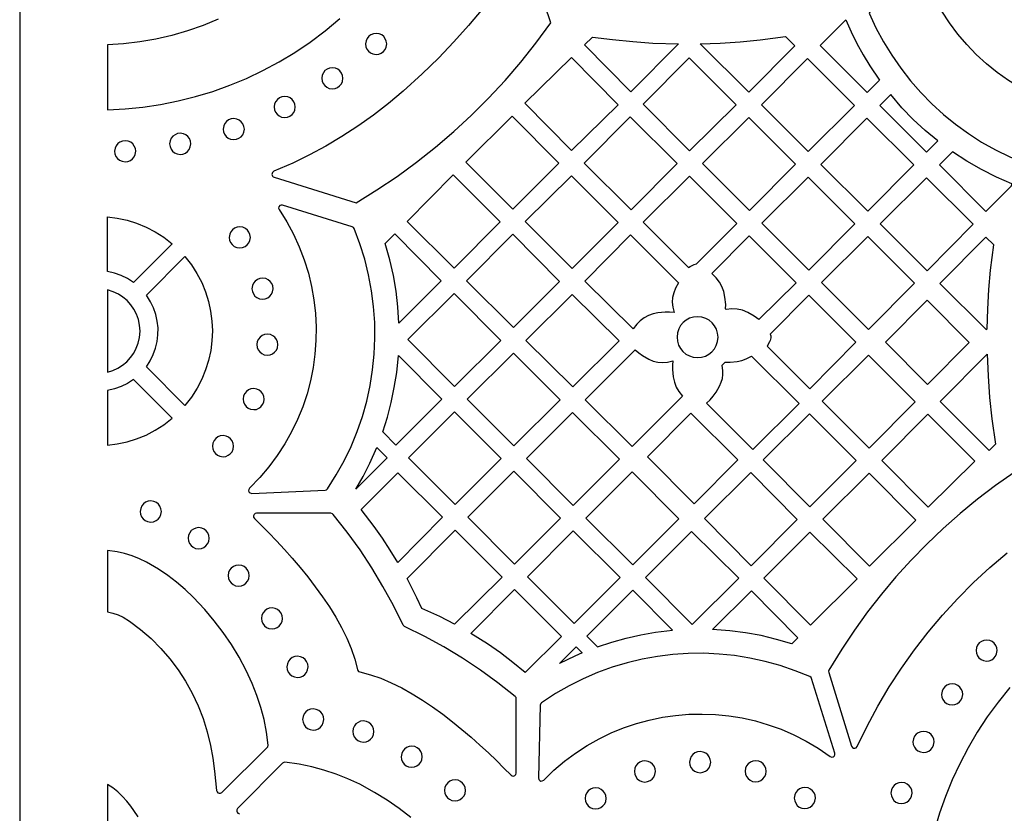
# Model space of a CAD drawing. Header units: millimetres. Extents: x -1176 to 822, y -1617 to -119.
# Tile 2 of 119: x -1176 to -1019, y -1507 to -1381. Entities that reach past the tile are written whole.
import ezdxf

# ---------------------------------------------------------------- set-up
doc = ezdxf.new("R2010")
doc.units = ezdxf.units.MM
doc.layers.add('pattern', color=5, linetype='Continuous', true_color=0x0000ff)

msp = doc.modelspace()

# ---------------------------------------------------------------- linework, layer by layer
at = {"layer": 'pattern'}
for points in [[(-1176, -1616.8), (822, -1616.8), (822, -118.96), (-1176, -118.96)], [(-1044.09, -1380.72), (-1043.24, -1382.64), (-1042.32, -1384.5), (-1041.32, -1386.31), (-1040.25, -1388.09), (-1038.7, -1390.37), (-1040.68, -1392.36), (-1048.2, -1384.84)], [(-1120.77, -1384.58), (-1120.72, -1385.02), (-1120.55, -1385.42), (-1120.3, -1385.75), (-1119.98, -1386.02), (-1119.59, -1386.19), (-1119.09, -1386.27), (-1118.65, -1386.21), (-1118.26, -1386.05), (-1117.92, -1385.8), (-1117.66, -1385.47), (-1117.48, -1385.08), (-1117.4, -1384.58), (-1117.46, -1384.15), (-1117.62, -1383.75), (-1117.88, -1383.41), (-1118.2, -1383.15), (-1118.59, -1382.97), (-1119.09, -1382.9), (-1119.53, -1382.96), (-1119.92, -1383.12), (-1120.26, -1383.37), (-1120.52, -1383.7), (-1120.7, -1384.08)], [(-1084.55, -1383.48), (-1081.33, -1383.9), (-1078.11, -1384.22), (-1074.88, -1384.44), (-1070.81, -1384.57), (-1078.41, -1392.24), (-1085.83, -1384.75)], [(-1067.32, -1384.55), (-1064.13, -1384.44), (-1060.94, -1384.23), (-1057.77, -1383.92), (-1053.73, -1383.38), (-1052.24, -1384.87), (-1059.59, -1392.29)], [(-1087.88, -1401.58), (-1080.44, -1394.28), (-1087.87, -1386.76), (-1095.32, -1394.06)], [(-1069.12, -1386.81), (-1061.6, -1394.32), (-1069.02, -1401.66), (-1076.46, -1394.22)], [(-1057.56, -1394.32), (-1050.22, -1386.91), (-1042.7, -1394.42), (-1050.11, -1401.76)], [(-1127.76, -1390.07), (-1127.7, -1390.51), (-1127.54, -1390.9), (-1127.29, -1391.24), (-1126.96, -1391.5), (-1126.58, -1391.68), (-1126.08, -1391.75), (-1125.64, -1391.7), (-1125.25, -1391.53), (-1124.91, -1391.28), (-1124.64, -1390.95), (-1124.47, -1390.57), (-1124.39, -1390.07), (-1124.45, -1389.63), (-1124.61, -1389.24), (-1124.86, -1388.9), (-1125.19, -1388.63), (-1125.58, -1388.46), (-1126.08, -1388.38), (-1126.51, -1388.44), (-1126.91, -1388.6), (-1127.25, -1388.85), (-1127.51, -1389.18), (-1127.69, -1389.57)], [(-1135.36, -1394.65), (-1135.31, -1395.08), (-1135.14, -1395.48), (-1134.89, -1395.81), (-1134.57, -1396.08), (-1134.18, -1396.26), (-1133.68, -1396.33), (-1133.24, -1396.27), (-1132.85, -1396.11), (-1132.51, -1395.86), (-1132.25, -1395.53), (-1132.07, -1395.15), (-1131.99, -1394.65), (-1132.05, -1394.21), (-1132.21, -1393.81), (-1132.47, -1393.48), (-1132.79, -1393.21), (-1133.18, -1393.04), (-1133.68, -1392.96), (-1134.12, -1393.02), (-1134.51, -1393.18), (-1134.85, -1393.43), (-1135.11, -1393.76), (-1135.29, -1394.15)], [(-1029.4, -1400.07), (-1031.41, -1398.4), (-1033.32, -1396.63), (-1035.12, -1394.77), (-1036.92, -1392.68), (-1038.64, -1394.4), (-1031.18, -1401.85)], [(-1097.28, -1410.94), (-1104.77, -1403.45), (-1097.38, -1396.14), (-1089.92, -1403.6)], [(-1143.5, -1398.18), (-1143.45, -1398.62), (-1143.28, -1399.01), (-1143.03, -1399.35), (-1142.7, -1399.61), (-1142.32, -1399.79), (-1141.82, -1399.86), (-1141.38, -1399.81), (-1140.99, -1399.64), (-1140.65, -1399.39), (-1140.39, -1399.07), (-1140.21, -1398.68), (-1140.13, -1398.18), (-1140.19, -1397.74), (-1140.35, -1397.35), (-1140.61, -1397.01), (-1140.93, -1396.75), (-1141.32, -1396.57), (-1141.82, -1396.49), (-1142.26, -1396.55), (-1142.65, -1396.71), (-1142.99, -1396.96), (-1143.25, -1397.29), (-1143.43, -1397.68)], [(-1078.52, -1396.21), (-1071.04, -1403.68), (-1078.38, -1411.09), (-1085.86, -1403.62)], [(-1059.48, -1411.19), (-1066.99, -1403.68), (-1059.58, -1396.34), (-1052.14, -1403.78)], [(-1040.58, -1411.29), (-1048.06, -1403.82), (-1040.72, -1396.41), (-1033.24, -1403.88)], [(-1152.06, -1400.53), (-1152, -1400.97), (-1151.84, -1401.36), (-1151.59, -1401.7), (-1151.26, -1401.97), (-1150.87, -1402.14), (-1150.37, -1402.22), (-1149.94, -1402.16), (-1149.54, -1402), (-1149.2, -1401.75), (-1148.94, -1401.42), (-1148.76, -1401.03), (-1148.69, -1400.53), (-1148.75, -1400.09), (-1148.91, -1399.7), (-1149.16, -1399.36), (-1149.49, -1399.1), (-1149.87, -1398.92), (-1150.37, -1398.85), (-1150.81, -1398.9), (-1151.2, -1399.07), (-1151.54, -1399.32), (-1151.81, -1399.64), (-1151.98, -1400.03)], [(-1160.85, -1401.71), (-1160.79, -1402.15), (-1160.63, -1402.55), (-1160.37, -1402.88), (-1160.05, -1403.15), (-1159.66, -1403.32), (-1159.16, -1403.4), (-1158.72, -1403.34), (-1158.33, -1403.18), (-1157.99, -1402.93), (-1157.73, -1402.6), (-1157.55, -1402.21), (-1157.48, -1401.71), (-1157.53, -1401.28), (-1157.7, -1400.88), (-1157.95, -1400.55), (-1158.27, -1400.28), (-1158.66, -1400.1), (-1159.16, -1400.03), (-1159.6, -1400.09), (-1159.99, -1400.25), (-1160.33, -1400.5), (-1160.59, -1400.83), (-1160.77, -1401.21)], [(-1017.56, -1406.93), (-1020.03, -1405.85), (-1022.43, -1404.65), (-1024.75, -1403.32), (-1027.05, -1401.81), (-1029.14, -1403.89), (-1021.7, -1411.33), (-1017.63, -1407.22)], [(-1106.77, -1405.5), (-1099.28, -1412.99), (-1106.65, -1420.37), (-1114.11, -1412.91)], [(-1087.76, -1420.46), (-1095.27, -1412.95), (-1087.88, -1405.64), (-1080.44, -1413.08)], [(-1069.18, -1420.29), (-1068.95, -1420.12), (-1068.31, -1419.8), (-1067.91, -1419.71), (-1061.49, -1413.23), (-1069.02, -1405.7), (-1076.43, -1413.04)], [(-1049.98, -1420.69), (-1057.49, -1413.18), (-1050.08, -1405.84), (-1042.64, -1413.28)], [(-1023.74, -1413.38), (-1031.08, -1420.79), (-1038.59, -1413.28), (-1031.18, -1405.95)], [(-1126.85, -1455.59), (-1125.45, -1453.4), (-1124.2, -1451.14), (-1123.08, -1448.83), (-1122.11, -1446.46), (-1121.28, -1444.05), (-1120.59, -1441.61), (-1120.04, -1439.13), (-1119.64, -1436.63), (-1119.38, -1434.11), (-1119.27, -1431.58), (-1119.3, -1429.04), (-1119.48, -1426.51), (-1119.8, -1423.98), (-1120.28, -1421.47), (-1120.9, -1418.97), (-1121.67, -1416.51), (-1122.61, -1414.03), (-1122.7, -1413.88), (-1122.91, -1413.76), (-1134.02, -1410.31), (-1134.26, -1410.3), (-1134.47, -1410.4), (-1134.6, -1410.58), (-1134.65, -1410.8), (-1134.56, -1411.04), (-1133.35, -1412.98), (-1132.28, -1414.97), (-1131.35, -1417), (-1130.56, -1419.07), (-1129.91, -1421.17), (-1129.39, -1423.3), (-1129.01, -1425.45), (-1128.77, -1427.61), (-1128.66, -1429.78), (-1128.69, -1431.94), (-1128.85, -1434.1), (-1129.14, -1436.24), (-1129.57, -1438.36), (-1130.12, -1440.46), (-1130.81, -1442.52), (-1131.63, -1444.54), (-1132.58, -1446.52), (-1133.66, -1448.44), (-1134.87, -1450.3), (-1136.2, -1452.09), (-1137.66, -1453.81), (-1139.3, -1455.5), (-1139.43, -1455.7), (-1139.44, -1455.92), (-1139.36, -1456.12), (-1139.2, -1456.27), (-1138.94, -1456.33), (-1127.22, -1455.8), (-1127.03, -1455.76)], [(-1162, -1412.18), (-1160.42, -1412.38), (-1158.86, -1412.72), (-1157.33, -1413.2), (-1155.83, -1413.81), (-1154.38, -1414.56), (-1152.99, -1415.45), (-1151.65, -1416.49), (-1157.82, -1422.66), (-1158.78, -1422.04), (-1159.79, -1421.54), (-1160.85, -1421.17), (-1162, -1420.91)], [(-1142.54, -1415.46), (-1142.48, -1415.9), (-1142.32, -1416.29), (-1142.07, -1416.63), (-1141.74, -1416.9), (-1141.35, -1417.07), (-1140.85, -1417.15), (-1140.42, -1417.09), (-1140.02, -1416.93), (-1139.69, -1416.68), (-1139.42, -1416.35), (-1139.24, -1415.96), (-1139.17, -1415.46), (-1139.23, -1415.02), (-1139.39, -1414.63), (-1139.64, -1414.29), (-1139.97, -1414.03), (-1140.36, -1413.85), (-1140.85, -1413.78), (-1141.29, -1413.83), (-1141.69, -1414), (-1142.02, -1414.25), (-1142.29, -1414.57), (-1142.47, -1414.96)], [(-1117.64, -1416.43), (-1116.12, -1414.92), (-1108.7, -1422.41), (-1115.44, -1429.15), (-1115.6, -1426.58), (-1115.89, -1424.06), (-1116.32, -1421.56), (-1116.88, -1419.07)], [(-1089.79, -1422.51), (-1097.13, -1429.84), (-1104.63, -1422.42), (-1097.26, -1414.98)], [(-1071.51, -1427.45), (-1072.22, -1427.39), (-1072.92, -1427.38), (-1074.09, -1427.5), (-1074.86, -1427.68), (-1075.59, -1427.95), (-1076.27, -1428.32), (-1076.9, -1428.78), (-1077.46, -1429.32), (-1078.05, -1430.08), (-1085.76, -1422.44), (-1078.45, -1415.07), (-1070.79, -1422.72), (-1071.29, -1423.6), (-1071.57, -1424.32), (-1071.74, -1425.07), (-1071.8, -1425.83), (-1071.73, -1426.59)], [(-1057.95, -1428.6), (-1058.72, -1428.02), (-1059.75, -1427.44), (-1060.59, -1427.1), (-1061.42, -1426.91), (-1062.27, -1426.87), (-1063.17, -1426.98), (-1063.27, -1426.88), (-1063.26, -1426.18), (-1063.38, -1424.99), (-1063.58, -1424.11), (-1063.87, -1423.32), (-1064.26, -1422.6), (-1064.77, -1421.93), (-1065.47, -1421.23), (-1059.51, -1415.21), (-1052.01, -1422.71)], [(-1040.48, -1430.19), (-1047.98, -1422.68), (-1040.58, -1415.34), (-1033.14, -1422.78)], [(-1021.52, -1430.05), (-1021.43, -1426.93), (-1021.24, -1423.81), (-1020.96, -1420.71), (-1020.45, -1416.67), (-1021.71, -1415.41), (-1029.05, -1422.82), (-1021.67, -1430.2)], [(-1155.78, -1436.13), (-1155.16, -1435.18), (-1154.67, -1434.18), (-1154.29, -1433.15), (-1154.04, -1432.09), (-1153.92, -1431.01), (-1153.91, -1429.92), (-1154.03, -1428.84), (-1154.27, -1427.78), (-1154.63, -1426.74), (-1155.11, -1425.74), (-1155.78, -1424.7), (-1149.61, -1418.54), (-1148.58, -1419.86), (-1147.7, -1421.24), (-1146.94, -1422.68), (-1146.33, -1424.17), (-1145.85, -1425.69), (-1145.51, -1427.24), (-1145.3, -1428.82), (-1145.23, -1430.4), (-1145.3, -1431.98), (-1145.5, -1433.55), (-1145.84, -1435.11), (-1146.32, -1436.63), (-1146.93, -1438.12), (-1147.68, -1439.56), (-1148.57, -1440.95), (-1149.61, -1442.29)], [(-1138.91, -1423.66), (-1138.85, -1424.1), (-1138.69, -1424.49), (-1138.44, -1424.83), (-1138.11, -1425.09), (-1137.72, -1425.27), (-1137.22, -1425.34), (-1136.78, -1425.29), (-1136.39, -1425.12), (-1136.05, -1424.87), (-1135.79, -1424.55), (-1135.61, -1424.16), (-1135.54, -1423.66), (-1135.59, -1423.22), (-1135.76, -1422.83), (-1136.01, -1422.49), (-1136.34, -1422.22), (-1136.72, -1422.05), (-1137.22, -1421.97), (-1137.66, -1422.03), (-1138.05, -1422.19), (-1138.39, -1422.44), (-1138.65, -1422.77), (-1138.83, -1423.16)], [(-1162, -1436.98), (-1161.14, -1436.72), (-1160.33, -1436.35), (-1159.58, -1435.88), (-1158.9, -1435.32), (-1158.3, -1434.67), (-1157.79, -1433.95), (-1157.38, -1433.17), (-1157.06, -1432.33), (-1156.87, -1431.44), (-1156.79, -1430.42), (-1156.85, -1429.48), (-1157.04, -1428.59), (-1157.34, -1427.74), (-1157.75, -1426.95), (-1158.25, -1426.22), (-1158.84, -1425.57), (-1159.51, -1425), (-1160.25, -1424.52), (-1161.06, -1424.14), (-1162, -1423.85)], [(-1106.64, -1424.4), (-1099.19, -1431.91), (-1106.57, -1439.28), (-1114.01, -1431.77)], [(-1087.79, -1424.56), (-1080.3, -1431.97), (-1087.68, -1439.35), (-1095.17, -1431.93)], [(-1056.14, -1430.91), (-1056.07, -1431.2), (-1056.06, -1431.48), (-1056.16, -1431.92), (-1056.27, -1432.15), (-1056.66, -1432.81), (-1049.83, -1439.64), (-1042.49, -1432.22), (-1050, -1424.71)], [(-1037.77, -1432.21), (-1031.11, -1425.49), (-1024.36, -1432.24), (-1031.02, -1438.96)], [(-1071.03, -1431.4), (-1070.97, -1432.05), (-1070.78, -1432.66), (-1070.49, -1433.21), (-1070.09, -1433.7), (-1069.62, -1434.1), (-1069.07, -1434.4), (-1068.47, -1434.6), (-1067.76, -1434.67), (-1067.11, -1434.61), (-1066.5, -1434.42), (-1065.94, -1434.13), (-1065.46, -1433.73), (-1065.06, -1433.26), (-1064.76, -1432.71), (-1064.56, -1432.11), (-1064.48, -1431.4), (-1064.55, -1430.75), (-1064.74, -1430.14), (-1065.03, -1429.59), (-1065.42, -1429.1), (-1065.9, -1428.7), (-1066.45, -1428.4), (-1067.05, -1428.2), (-1067.76, -1428.13), (-1068.41, -1428.19), (-1069.02, -1428.38), (-1069.57, -1428.67), (-1070.06, -1429.07), (-1070.46, -1429.54), (-1070.76, -1430.09), (-1070.96, -1430.69)], [(-1138.14, -1432.59), (-1138.08, -1433.03), (-1137.92, -1433.42), (-1137.67, -1433.76), (-1137.34, -1434.03), (-1136.95, -1434.2), (-1136.45, -1434.28), (-1136.02, -1434.22), (-1135.62, -1434.06), (-1135.29, -1433.81), (-1135.02, -1433.48), (-1134.85, -1433.09), (-1134.77, -1432.59), (-1134.83, -1432.15), (-1134.99, -1431.76), (-1135.24, -1431.42), (-1135.57, -1431.16), (-1135.95, -1430.98), (-1136.45, -1430.91), (-1136.89, -1430.96), (-1137.29, -1431.13), (-1137.62, -1431.38), (-1137.89, -1431.7), (-1138.07, -1432.09)], [(-1071.71, -1435.15), (-1071.77, -1435.86), (-1071.78, -1436.56), (-1071.66, -1437.73), (-1071.46, -1438.59), (-1071.16, -1439.37), (-1070.73, -1440.09), (-1070.14, -1440.81), (-1078.18, -1448.85), (-1085.68, -1441.4), (-1077.71, -1433.43), (-1077.15, -1433.92), (-1076.56, -1434.35), (-1075.56, -1434.93), (-1074.84, -1435.21), (-1074.09, -1435.38), (-1073.33, -1435.44), (-1072.56, -1435.37)], [(-1118.04, -1446.53), (-1117.29, -1444.18), (-1116.67, -1441.83), (-1116.18, -1439.45), (-1115.8, -1437.04), (-1115.53, -1434.3), (-1108.59, -1441.3), (-1115.93, -1448.64)], [(-1104.56, -1441.32), (-1097.17, -1433.93), (-1089.72, -1441.39), (-1097.07, -1448.74)], [(-1066.35, -1441.95), (-1065.77, -1441.4), (-1065.26, -1440.82), (-1064.8, -1440.19), (-1064.23, -1439.2), (-1063.97, -1438.58), (-1063.8, -1437.98), (-1063.71, -1437.37), (-1063.72, -1436.75), (-1063.85, -1435.89), (-1063.36, -1435.4), (-1062.57, -1435.41), (-1061.43, -1435.3), (-1060.69, -1435.13), (-1059.99, -1434.88), (-1059.17, -1434.43), (-1051.53, -1442), (-1058.92, -1449.32)], [(-1033, -1441.71), (-1040.33, -1449.12), (-1047.84, -1441.62), (-1040.44, -1434.28)], [(-1020.19, -1448.48), (-1021.18, -1449.48), (-1029, -1441.67), (-1021.51, -1434.11), (-1021.37, -1437.57), (-1021.12, -1441.01), (-1020.76, -1444.44)], [(-1162, -1448.65), (-1160.42, -1448.45), (-1158.86, -1448.11), (-1157.33, -1447.63), (-1155.83, -1447.02), (-1154.38, -1446.26), (-1152.99, -1445.37), (-1151.65, -1444.33), (-1157.82, -1438.17), (-1158.78, -1438.79), (-1159.79, -1439.29), (-1160.85, -1439.66), (-1162, -1439.92)], [(-1140.32, -1441.29), (-1140.27, -1441.72), (-1140.11, -1442.12), (-1139.85, -1442.46), (-1139.53, -1442.72), (-1139.14, -1442.9), (-1138.64, -1442.97), (-1138.2, -1442.92), (-1137.81, -1442.75), (-1137.47, -1442.5), (-1137.21, -1442.17), (-1137.03, -1441.79), (-1136.95, -1441.29), (-1137.01, -1440.85), (-1137.17, -1440.45), (-1137.43, -1440.12), (-1137.75, -1439.85), (-1138.14, -1439.68), (-1138.64, -1439.6), (-1139.08, -1439.66), (-1139.47, -1439.82), (-1139.81, -1440.07), (-1140.07, -1440.4), (-1140.25, -1440.79)], [(-1113.92, -1450.68), (-1106.57, -1443.33), (-1099.12, -1450.78), (-1106.47, -1458.13)], [(-1087.61, -1458.28), (-1095.05, -1450.77), (-1087.71, -1443.43), (-1080.2, -1450.87)], [(-1075.76, -1450.48), (-1068.81, -1443.53), (-1061.3, -1450.97), (-1068.32, -1457.99)], [(-1042.41, -1451.09), (-1049.81, -1458.48), (-1057.27, -1450.96), (-1049.87, -1443.63)], [(-1023.49, -1451.21), (-1030.91, -1458.55), (-1038.35, -1451.11), (-1031.01, -1443.7)], [(-1145.22, -1448.8), (-1145.16, -1449.24), (-1145, -1449.63), (-1144.75, -1449.97), (-1144.42, -1450.23), (-1144.04, -1450.41), (-1143.53, -1450.48), (-1143.1, -1450.43), (-1142.7, -1450.26), (-1142.37, -1450.01), (-1142.1, -1449.68), (-1141.93, -1449.3), (-1141.85, -1448.8), (-1141.91, -1448.36), (-1142.07, -1447.97), (-1142.32, -1447.63), (-1142.65, -1447.36), (-1143.04, -1447.19), (-1143.53, -1447.11), (-1143.97, -1447.17), (-1144.37, -1447.33), (-1144.7, -1447.58), (-1144.97, -1447.91), (-1145.14, -1448.3)], [(-1122.33, -1455.68), (-1121.15, -1453.62), (-1120.08, -1451.51), (-1118.97, -1449), (-1117.32, -1450.66)], [(-1096.97, -1467.63), (-1104.44, -1460.16), (-1097.08, -1452.79), (-1089.64, -1460.3)], [(-1115.62, -1467.36), (-1116.82, -1465.41), (-1118.08, -1463.5), (-1119.39, -1461.64), (-1121.47, -1458.92), (-1115.63, -1453.03), (-1108.49, -1460.16)], [(-1078.07, -1467.74), (-1085.58, -1460.3), (-1078.18, -1452.89), (-1070.74, -1460.4)], [(-1059.21, -1467.88), (-1066.65, -1460.37), (-1059.27, -1453), (-1051.83, -1460.51)], [(-1032.91, -1460.59), (-1040.31, -1467.98), (-1047.76, -1460.45), (-1040.37, -1453.13)], [(-1156.75, -1459.23), (-1156.69, -1459.67), (-1156.53, -1460.06), (-1156.28, -1460.4), (-1155.95, -1460.66), (-1155.57, -1460.84), (-1155.07, -1460.91), (-1154.63, -1460.86), (-1154.23, -1460.69), (-1153.9, -1460.44), (-1153.63, -1460.11), (-1153.46, -1459.73), (-1153.38, -1459.23), (-1153.44, -1458.79), (-1153.6, -1458.4), (-1153.85, -1458.06), (-1154.18, -1457.79), (-1154.57, -1457.62), (-1155.07, -1457.54), (-1155.5, -1457.6), (-1155.9, -1457.76), (-1156.24, -1458.01), (-1156.5, -1458.34), (-1156.68, -1458.73)], [(-1096.71, -1489.11), (-1096.74, -1488.94), (-1096.89, -1488.74), (-1099.63, -1486.58), (-1102.44, -1484.55), (-1105.31, -1482.64), (-1108.27, -1480.86), (-1111.31, -1479.2), (-1114.56, -1477.6), (-1114.63, -1477.56), (-1114.79, -1477.37), (-1116.33, -1474.23), (-1117.99, -1471.19), (-1119.76, -1468.23), (-1121.66, -1465.35), (-1123.69, -1462.54), (-1125.93, -1459.69), (-1126.06, -1459.58), (-1126.3, -1459.52), (-1138.18, -1459.52), (-1138.4, -1459.57), (-1138.56, -1459.71), (-1138.65, -1459.9), (-1138.65, -1460.12), (-1138.51, -1460.34), (-1137.39, -1461.46), (-1136.2, -1462.66), (-1134.98, -1463.93), (-1133.74, -1465.28), (-1132.48, -1466.69), (-1131.23, -1468.16), (-1130, -1469.67), (-1128.8, -1471.23), (-1127.64, -1472.83), (-1126.55, -1474.45), (-1125.53, -1476.1), (-1124.6, -1477.77), (-1123.77, -1479.44), (-1123.06, -1481.11), (-1122.48, -1482.78), (-1122.04, -1484.48), (-1121.99, -1484.63), (-1121.91, -1484.75), (-1121.67, -1484.85), (-1120.01, -1485.28), (-1118.34, -1485.86), (-1116.67, -1486.56), (-1115, -1487.39), (-1113.33, -1488.32), (-1111.68, -1489.34), (-1110.06, -1490.43), (-1108.46, -1491.59), (-1106.9, -1492.79), (-1105.39, -1494.02), (-1103.92, -1495.27), (-1102.51, -1496.53), (-1101.16, -1497.77), (-1099.88, -1498.99), (-1098.68, -1500.18), (-1097.54, -1501.33), (-1097.35, -1501.45), (-1097.13, -1501.47), (-1096.93, -1501.4), (-1096.79, -1501.24), (-1096.72, -1500.99)], [(-1149.11, -1463.5), (-1149.06, -1463.93), (-1148.89, -1464.33), (-1148.64, -1464.66), (-1148.32, -1464.93), (-1147.93, -1465.11), (-1147.43, -1465.18), (-1146.99, -1465.12), (-1146.6, -1464.96), (-1146.26, -1464.71), (-1146, -1464.38), (-1145.82, -1464), (-1145.74, -1463.5), (-1145.8, -1463.06), (-1145.96, -1462.66), (-1146.22, -1462.33), (-1146.54, -1462.06), (-1146.93, -1461.88), (-1147.43, -1461.81), (-1147.87, -1461.87), (-1148.26, -1462.03), (-1148.6, -1462.28), (-1148.86, -1462.61), (-1149.04, -1463)], [(-1114.15, -1469.94), (-1106.47, -1462.19), (-1098.95, -1469.7), (-1106.55, -1477.21), (-1108.93, -1476.01), (-1111.77, -1474.73), (-1112.59, -1472.99)], [(-1087.61, -1462.32), (-1080.1, -1469.77), (-1087.46, -1477.13), (-1094.94, -1469.66)], [(-1068.71, -1462.42), (-1061.19, -1469.87), (-1068.61, -1477.27), (-1076.05, -1469.77)], [(-1049.71, -1477.38), (-1057.15, -1469.87), (-1049.81, -1462.53), (-1042.29, -1469.97)], [(-1162, -1475.26), (-1161.13, -1475.45), (-1160.28, -1475.74), (-1159.46, -1476.12), (-1158.46, -1476.73), (-1156.69, -1478.07), (-1155.02, -1479.52), (-1153.47, -1481.08), (-1152.03, -1482.74), (-1150.72, -1484.49), (-1149.52, -1486.33), (-1148.46, -1488.24), (-1147.52, -1490.23), (-1146.73, -1492.28), (-1146.07, -1494.39), (-1145.56, -1496.58), (-1145.18, -1498.62), (-1144.88, -1500.67), (-1144.55, -1503.79), (-1144.49, -1504), (-1144.35, -1504.15), (-1144.16, -1504.22), (-1143.96, -1504.22), (-1143.73, -1504.09), (-1136.47, -1496.92), (-1136.37, -1496.78), (-1136.33, -1496.53), (-1136.61, -1494.47), (-1136.99, -1492.46), (-1137.49, -1490.5), (-1138.12, -1488.58), (-1138.87, -1486.68), (-1139.84, -1484.59), (-1140.98, -1482.49), (-1142.2, -1480.47), (-1143.52, -1478.53), (-1144.93, -1476.66), (-1146.45, -1474.86), (-1148.3, -1472.9), (-1149.6, -1471.66), (-1150.95, -1470.51), (-1152.35, -1469.45), (-1153.82, -1468.46), (-1155.75, -1467.32), (-1156.88, -1466.76), (-1158.05, -1466.3), (-1159.24, -1465.92), (-1160.45, -1465.65), (-1162, -1465.43)], [(-1142.73, -1469.46), (-1142.67, -1469.9), (-1142.51, -1470.3), (-1142.26, -1470.63), (-1141.93, -1470.9), (-1141.54, -1471.07), (-1141.04, -1471.15), (-1140.6, -1471.09), (-1140.21, -1470.93), (-1139.87, -1470.68), (-1139.61, -1470.35), (-1139.43, -1469.96), (-1139.36, -1469.46), (-1139.41, -1469.03), (-1139.58, -1468.63), (-1139.83, -1468.29), (-1140.16, -1468.03), (-1140.54, -1467.85), (-1141.04, -1467.78), (-1141.48, -1467.83), (-1141.87, -1468), (-1142.21, -1468.25), (-1142.48, -1468.58), (-1142.65, -1468.96)], [(-1103.96, -1478.68), (-1096.97, -1471.68), (-1089.49, -1479.16), (-1095.28, -1484.95), (-1097.23, -1483.33), (-1099.25, -1481.79), (-1101.32, -1480.34)], [(-1083.72, -1480.84), (-1081.44, -1480.08), (-1079.15, -1479.44), (-1076.83, -1478.92), (-1074.48, -1478.52), (-1071.75, -1478.2), (-1078.09, -1471.81), (-1085.43, -1479.14)], [(-1052.7, -1480.37), (-1055.16, -1479.64), (-1057.62, -1479.05), (-1060.1, -1478.59), (-1062.61, -1478.27), (-1065.35, -1478.07), (-1059.17, -1471.89), (-1051.73, -1479.4)], [(-1137.4, -1476.3), (-1137.34, -1476.74), (-1137.18, -1477.13), (-1136.93, -1477.47), (-1136.6, -1477.73), (-1136.21, -1477.91), (-1135.71, -1477.98), (-1135.28, -1477.93), (-1134.88, -1477.76), (-1134.55, -1477.51), (-1134.28, -1477.18), (-1134.11, -1476.8), (-1134.03, -1476.3), (-1134.09, -1475.86), (-1134.25, -1475.47), (-1134.5, -1475.13), (-1134.83, -1474.86), (-1135.21, -1474.69), (-1135.71, -1474.61), (-1136.15, -1474.67), (-1136.55, -1474.83), (-1136.88, -1475.08), (-1137.15, -1475.41), (-1137.33, -1475.8)], [(-1086.17, -1481.79), (-1087.33, -1482.3), (-1089.79, -1483.5), (-1087.12, -1480.84)], [(-1023.29, -1481.43), (-1023.23, -1481.87), (-1023.07, -1482.27), (-1022.82, -1482.6), (-1022.49, -1482.87), (-1022.1, -1483.04), (-1021.6, -1483.12), (-1021.17, -1483.06), (-1020.77, -1482.9), (-1020.44, -1482.65), (-1020.17, -1482.32), (-1020, -1481.93), (-1019.92, -1481.43), (-1019.98, -1481), (-1020.14, -1480.6), (-1020.39, -1480.26), (-1020.72, -1480), (-1021.11, -1479.82), (-1021.6, -1479.75), (-1022.04, -1479.8), (-1022.44, -1479.97), (-1022.77, -1480.22), (-1023.04, -1480.55), (-1023.22, -1480.93)], [(-1133.33, -1484.03), (-1133.27, -1484.47), (-1133.11, -1484.86), (-1132.85, -1485.2), (-1132.53, -1485.47), (-1132.14, -1485.64), (-1131.64, -1485.72), (-1131.2, -1485.66), (-1130.81, -1485.5), (-1130.47, -1485.25), (-1130.21, -1484.92), (-1130.03, -1484.53), (-1129.96, -1484.03), (-1130.01, -1483.59), (-1130.18, -1483.2), (-1130.43, -1482.86), (-1130.75, -1482.6), (-1131.14, -1482.42), (-1131.64, -1482.34), (-1132.08, -1482.4), (-1132.47, -1482.56), (-1132.81, -1482.82), (-1133.07, -1483.14), (-1133.25, -1483.53)], [(-1049.81, -1485.59), (-1052.17, -1484.64), (-1054.55, -1483.83), (-1056.97, -1483.15), (-1059.41, -1482.62), (-1061.86, -1482.23), (-1064.33, -1481.98), (-1066.8, -1481.87), (-1069.27, -1481.9), (-1071.73, -1482.07), (-1074.18, -1482.37), (-1076.61, -1482.81), (-1079.02, -1483.39), (-1081.39, -1484.1), (-1083.73, -1484.95), (-1086.02, -1485.93), (-1088.26, -1487.05), (-1090.45, -1488.3), (-1092.67, -1489.75), (-1092.81, -1489.89), (-1092.88, -1490.13), (-1093.15, -1501.77), (-1093.1, -1502), (-1092.96, -1502.17), (-1092.76, -1502.26), (-1092.55, -1502.25), (-1092.32, -1502.12), (-1090.7, -1500.55), (-1089, -1499.11), (-1087.23, -1497.8), (-1085.39, -1496.6), (-1083.49, -1495.53), (-1081.55, -1494.59), (-1079.56, -1493.78), (-1077.53, -1493.09), (-1075.46, -1492.52), (-1073.37, -1492.09), (-1071.26, -1491.78), (-1069.14, -1491.6), (-1067.01, -1491.56), (-1064.88, -1491.64), (-1062.75, -1491.85), (-1060.63, -1492.19), (-1058.53, -1492.66), (-1056.46, -1493.27), (-1054.41, -1494), (-1052.41, -1494.87), (-1050.44, -1495.88), (-1048.52, -1497.01), (-1046.57, -1498.35), (-1046.34, -1498.44), (-1046.11, -1498.41), (-1045.93, -1498.28), (-1045.82, -1498.07), (-1045.83, -1497.82), (-1049.55, -1485.89), (-1049.62, -1485.74)], [(-1028.79, -1488.43), (-1028.73, -1488.86), (-1028.57, -1489.26), (-1028.31, -1489.6), (-1027.99, -1489.86), (-1027.6, -1490.04), (-1027.1, -1490.11), (-1026.66, -1490.06), (-1026.27, -1489.89), (-1025.93, -1489.64), (-1025.67, -1489.31), (-1025.49, -1488.93), (-1025.42, -1488.43), (-1025.47, -1487.99), (-1025.64, -1487.59), (-1025.89, -1487.26), (-1026.21, -1486.99), (-1026.6, -1486.82), (-1027.1, -1486.74), (-1027.54, -1486.8), (-1027.93, -1486.96), (-1028.27, -1487.21), (-1028.53, -1487.54), (-1028.71, -1487.93)], [(-1130.82, -1492.44), (-1130.76, -1492.88), (-1130.6, -1493.27), (-1130.35, -1493.61), (-1130.02, -1493.87), (-1129.64, -1494.05), (-1129.14, -1494.12), (-1128.7, -1494.07), (-1128.3, -1493.9), (-1127.97, -1493.65), (-1127.7, -1493.33), (-1127.53, -1492.94), (-1127.45, -1492.44), (-1127.51, -1492), (-1127.67, -1491.6), (-1127.92, -1491.27), (-1128.25, -1491), (-1128.64, -1490.83), (-1129.14, -1490.75), (-1129.57, -1490.81), (-1129.97, -1490.97), (-1130.31, -1491.22), (-1130.57, -1491.55), (-1130.75, -1491.94)], [(-1122.81, -1494.35), (-1122.75, -1494.79), (-1122.59, -1495.19), (-1122.34, -1495.52), (-1122.01, -1495.79), (-1121.63, -1495.96), (-1121.13, -1496.04), (-1120.69, -1495.98), (-1120.3, -1495.82), (-1119.96, -1495.57), (-1119.69, -1495.24), (-1119.52, -1494.85), (-1119.44, -1494.35), (-1119.5, -1493.92), (-1119.66, -1493.52), (-1119.91, -1493.18), (-1120.24, -1492.92), (-1120.63, -1492.74), (-1121.13, -1492.67), (-1121.56, -1492.72), (-1121.96, -1492.89), (-1122.3, -1493.14), (-1122.56, -1493.47), (-1122.74, -1493.85)], [(-1033.36, -1496.01), (-1033.31, -1496.45), (-1033.14, -1496.84), (-1032.89, -1497.18), (-1032.57, -1497.45), (-1032.18, -1497.62), (-1031.68, -1497.7), (-1031.24, -1497.64), (-1030.85, -1497.48), (-1030.51, -1497.23), (-1030.25, -1496.9), (-1030.07, -1496.51), (-1029.99, -1496.01), (-1030.05, -1495.57), (-1030.21, -1495.18), (-1030.47, -1494.84), (-1030.79, -1494.58), (-1031.18, -1494.4), (-1031.68, -1494.33), (-1032.12, -1494.38), (-1032.51, -1494.55), (-1032.85, -1494.8), (-1033.11, -1495.12), (-1033.29, -1495.51)], [(-1115.08, -1498.38), (-1115.02, -1498.82), (-1114.86, -1499.21), (-1114.61, -1499.55), (-1114.28, -1499.81), (-1113.89, -1499.99), (-1113.39, -1500.07), (-1112.95, -1500.01), (-1112.56, -1499.85), (-1112.22, -1499.59), (-1111.96, -1499.27), (-1111.78, -1498.88), (-1111.71, -1498.38), (-1111.77, -1497.94), (-1111.93, -1497.55), (-1112.18, -1497.21), (-1112.51, -1496.95), (-1112.89, -1496.77), (-1113.39, -1496.69), (-1113.83, -1496.75), (-1114.22, -1496.91), (-1114.56, -1497.17), (-1114.83, -1497.49), (-1115, -1497.88)], [(-1069.03, -1499.25), (-1068.97, -1499.68), (-1068.81, -1500.08), (-1068.56, -1500.41), (-1068.23, -1500.68), (-1067.84, -1500.85), (-1067.34, -1500.93), (-1066.91, -1500.87), (-1066.51, -1500.71), (-1066.18, -1500.46), (-1065.91, -1500.13), (-1065.74, -1499.75), (-1065.66, -1499.25), (-1065.72, -1498.81), (-1065.88, -1498.41), (-1066.13, -1498.08), (-1066.46, -1497.81), (-1066.85, -1497.63), (-1067.34, -1497.56), (-1067.78, -1497.62), (-1068.18, -1497.78), (-1068.51, -1498.03), (-1068.78, -1498.36), (-1068.96, -1498.75)], [(-1077.85, -1500.73), (-1077.8, -1501.17), (-1077.63, -1501.56), (-1077.38, -1501.9), (-1077.05, -1502.17), (-1076.67, -1502.34), (-1076.17, -1502.42), (-1075.73, -1502.36), (-1075.34, -1502.2), (-1075, -1501.95), (-1074.74, -1501.62), (-1074.56, -1501.23), (-1074.48, -1500.73), (-1074.54, -1500.29), (-1074.7, -1499.9), (-1074.95, -1499.56), (-1075.28, -1499.3), (-1075.67, -1499.12), (-1076.17, -1499.05), (-1076.61, -1499.1), (-1077, -1499.27), (-1077.34, -1499.52), (-1077.6, -1499.84), (-1077.78, -1500.23)], [(-1060.17, -1500.71), (-1060.11, -1501.15), (-1059.95, -1501.54), (-1059.7, -1501.88), (-1059.37, -1502.14), (-1058.98, -1502.32), (-1058.48, -1502.39), (-1058.05, -1502.34), (-1057.65, -1502.17), (-1057.32, -1501.92), (-1057.05, -1501.6), (-1056.87, -1501.21), (-1056.8, -1500.71), (-1056.86, -1500.27), (-1057.02, -1499.88), (-1057.27, -1499.54), (-1057.6, -1499.27), (-1057.98, -1499.1), (-1058.48, -1499.02), (-1058.92, -1499.08), (-1059.32, -1499.24), (-1059.65, -1499.49), (-1059.92, -1499.82), (-1060.09, -1500.21)], [(-1108.17, -1503.75), (-1108.11, -1504.18), (-1107.95, -1504.58), (-1107.7, -1504.92), (-1107.37, -1505.18), (-1106.98, -1505.36), (-1106.48, -1505.43), (-1106.05, -1505.38), (-1105.65, -1505.21), (-1105.32, -1504.96), (-1105.05, -1504.63), (-1104.88, -1504.25), (-1104.8, -1503.75), (-1104.86, -1503.31), (-1105.02, -1502.91), (-1105.27, -1502.58), (-1105.6, -1502.31), (-1105.98, -1502.14), (-1106.48, -1502.06), (-1106.92, -1502.12), (-1107.32, -1502.28), (-1107.65, -1502.53), (-1107.92, -1502.86), (-1108.1, -1503.25)], [(-1036.87, -1504.18), (-1036.81, -1504.62), (-1036.65, -1505.01), (-1036.4, -1505.35), (-1036.07, -1505.61), (-1035.68, -1505.79), (-1035.18, -1505.86), (-1034.75, -1505.81), (-1034.35, -1505.64), (-1034.01, -1505.39), (-1033.75, -1505.07), (-1033.57, -1504.68), (-1033.5, -1504.18), (-1033.56, -1503.74), (-1033.72, -1503.35), (-1033.97, -1503.01), (-1034.3, -1502.74), (-1034.68, -1502.57), (-1035.18, -1502.49), (-1035.62, -1502.55), (-1036.02, -1502.71), (-1036.35, -1502.96), (-1036.62, -1503.29), (-1036.79, -1503.68)], [(-1085.71, -1505.03), (-1085.66, -1505.46), (-1085.49, -1505.86), (-1085.24, -1506.2), (-1084.91, -1506.46), (-1084.53, -1506.64), (-1084.03, -1506.71), (-1083.59, -1506.66), (-1083.2, -1506.49), (-1082.86, -1506.24), (-1082.59, -1505.91), (-1082.42, -1505.53), (-1082.34, -1505.03), (-1082.4, -1504.59), (-1082.56, -1504.19), (-1082.81, -1503.86), (-1083.14, -1503.59), (-1083.53, -1503.41), (-1084.03, -1503.34), (-1084.47, -1503.4), (-1084.86, -1503.56), (-1085.2, -1503.81), (-1085.46, -1504.14), (-1085.64, -1504.53)], [(-1052.31, -1504.98), (-1052.25, -1505.41), (-1052.09, -1505.81), (-1051.84, -1506.14), (-1051.51, -1506.41), (-1051.12, -1506.59), (-1050.62, -1506.66), (-1050.19, -1506.6), (-1049.79, -1506.44), (-1049.46, -1506.19), (-1049.19, -1505.86), (-1049.02, -1505.48), (-1048.94, -1504.98), (-1049, -1504.54), (-1049.16, -1504.14), (-1049.41, -1503.81), (-1049.74, -1503.54), (-1050.12, -1503.36), (-1050.62, -1503.29), (-1051.06, -1503.35), (-1051.46, -1503.51), (-1051.79, -1503.76), (-1052.06, -1504.09), (-1052.23, -1504.48)]]:
    msp.add_lwpolyline(points, close=True, dxfattribs=at)
for points in [[(-1033.87, -1368.81), (-1040.34, -1379.68), (-1039.27, -1382), (-1038.07, -1384.24), (-1036.75, -1386.4), (-1035.32, -1388.47), (-1033.77, -1390.45), (-1032.11, -1392.34), (-1030.36, -1394.14), (-1028.5, -1395.83), (-1026.55, -1397.41), (-1024.51, -1398.88), (-1022.39, -1400.24), (-1020.18, -1401.48), (-1017.9, -1402.59), (-1015.45, -1403.62), (-1003.23, -1396.8)], [(-1003.41, -1395.87), (-1005.69, -1395.5), (-1007.92, -1394.99), (-1010.08, -1394.33), (-1012.19, -1393.54), (-1014.23, -1392.63), (-1016.2, -1391.58), (-1018.09, -1390.42), (-1019.9, -1389.15), (-1021.62, -1387.76), (-1023.25, -1386.27), (-1024.78, -1384.69), (-1026.21, -1383), (-1027.54, -1381.23), (-1028.75, -1379.37), (-1029.84, -1377.44), (-1030.81, -1375.43), (-1031.66, -1373.35), (-1032.37, -1371.2), (-1032.95, -1368.96)], [(-1095.77, -1370.25), (-1097.77, -1373.22), (-1099.86, -1376.1), (-1102.04, -1378.9), (-1104.31, -1381.62), (-1106.68, -1384.26), (-1109.14, -1386.83), (-1111.71, -1389.34), (-1114.75, -1392.1), (-1117.11, -1394.08), (-1119.53, -1395.95), (-1122.01, -1397.71), (-1124.54, -1399.35), (-1127.12, -1400.88), (-1129.74, -1402.3), (-1132.41, -1403.6), (-1135.42, -1404.92)], [(-1135.38, -1405.86), (-1122.25, -1409.93), (-1118.96, -1407.89), (-1115.75, -1405.73), (-1112.63, -1403.46), (-1109.61, -1401.06), (-1106.68, -1398.56), (-1103.85, -1395.94), (-1101.12, -1393.22), (-1098.49, -1390.4), (-1095.97, -1387.47), (-1093.57, -1384.44), (-1091.2, -1381.21), (-1094.87, -1370.36)], [(-1144.3, -1380.64), (-1146.73, -1381.65), (-1149.2, -1382.51), (-1151.71, -1383.24), (-1154.25, -1383.82), (-1156.82, -1384.26), (-1159.4, -1384.56), (-1162, -1384.72), (-1162, -1395.1), (-1159.16, -1394.95), (-1156.33, -1394.67), (-1153.51, -1394.25), (-1150.71, -1393.69), (-1147.93, -1392.99), (-1145.18, -1392.16), (-1142.47, -1391.19), (-1139.79, -1390.09), (-1137.17, -1388.84), (-1134.59, -1387.46), (-1132.07, -1385.94), (-1129.61, -1384.29), (-1127.21, -1382.5), (-1124.87, -1380.54)], [(-1017.21, -1452.99), (-1020.17, -1455.07), (-1023.05, -1457.26), (-1025.84, -1459.55), (-1028.54, -1461.93), (-1031.15, -1464.42), (-1033.67, -1467), (-1036.08, -1469.67), (-1038.4, -1472.43), (-1040.61, -1475.27), (-1042.72, -1478.2), (-1044.72, -1481.21), (-1046.77, -1484.57), (-1046.83, -1484.7), (-1046.81, -1484.95), (-1043.16, -1496.68), (-1043.04, -1496.88), (-1042.85, -1496.99), (-1042.63, -1497.01), (-1042.43, -1496.94), (-1042.26, -1496.74), (-1040.68, -1493.49), (-1038.97, -1490.32), (-1037.14, -1487.24), (-1035.18, -1484.23), (-1033.11, -1481.32), (-1030.92, -1478.49), (-1028.62, -1475.76), (-1026.2, -1473.12), (-1023.69, -1470.58), (-1021.06, -1468.15), (-1018.34, -1465.83)], [(-1017.9, -1487.35), (-1019.76, -1489.65), (-1021.5, -1492.02), (-1023.1, -1494.45), (-1024.57, -1496.94), (-1025.9, -1499.49), (-1027.11, -1502.08), (-1028.18, -1504.72), (-1029.13, -1507.39), (-1029.94, -1510.1)], [(-1113.55, -1508.06), (-1115.41, -1506.63), (-1117.34, -1505.3), (-1119.35, -1504.07), (-1121.71, -1502.78), (-1123.59, -1501.9), (-1125.49, -1501.14), (-1127.41, -1500.5), (-1129.36, -1499.98), (-1131.36, -1499.58), (-1133.65, -1499.27), (-1133.83, -1499.28), (-1134.04, -1499.41), (-1141.22, -1506.67), (-1141.33, -1506.86), (-1141.35, -1507.06), (-1141.29, -1507.25), (-1141.16, -1507.4), (-1140.91, -1507.49)], [(-1157.1, -1507.97), (-1157.75, -1506.97), (-1158.27, -1506.25), (-1158.89, -1505.49), (-1159.57, -1504.74), (-1160.32, -1504.01), (-1161.13, -1503.37), (-1162, -1502.81), (-1162, -1515.89)]]:
    msp.add_lwpolyline(points, dxfattribs=at)
msp.add_arc((-1135.23, -1405.38, 690.51), 0.5, 112.3382, 252.7808, dxfattribs=at)

doc.saveas('drawing.dxf')
